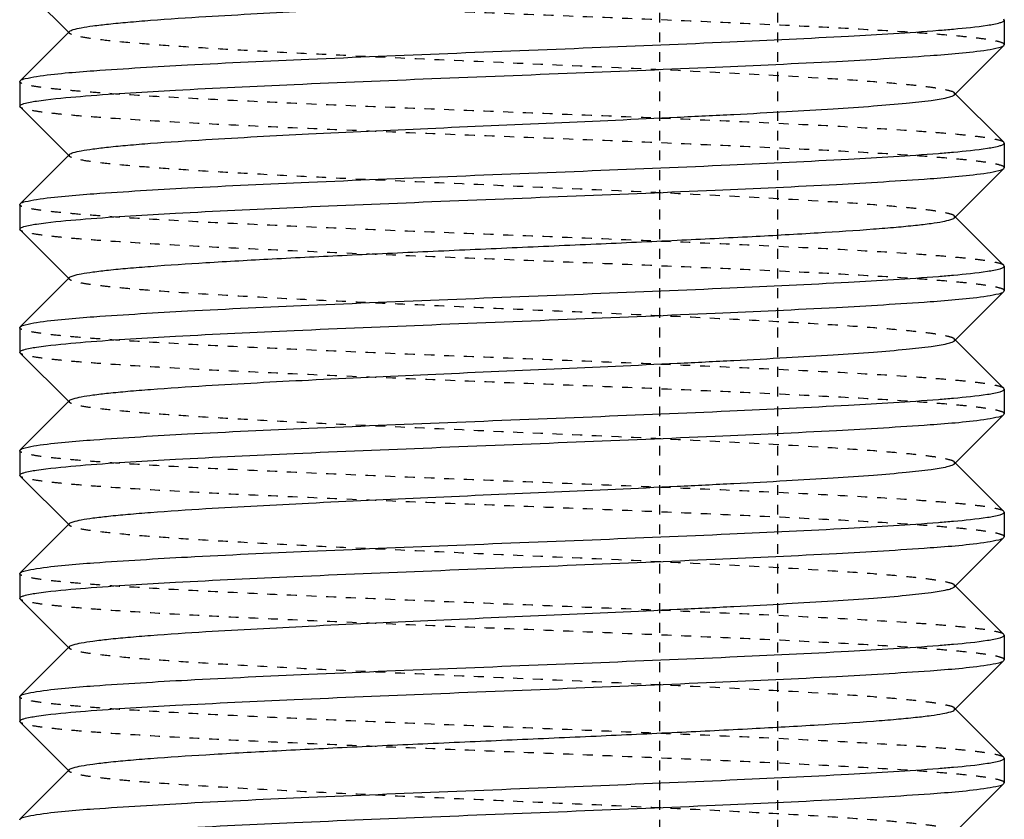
# Model space of a CAD drawing. Header units: millimetres. Extents: x -24622 to 2314, y -1603 to 2287.
# Tile 21 of 236: x -2831 to -2821, y 843 to 851. Entities that reach past the tile are written whole.
import ezdxf

# ---------------------------------------------------------------- set-up
doc = ezdxf.new("R2010")
doc.units = ezdxf.units.MM
doc.linetypes.add('HIDDEN', pattern=[0.2, 0.1, -0.1])
doc.layers.add('02___PRT_ALL_AXES', color=7, linetype='Continuous')
doc.layers.add('DEFAULT_2', color=8, linetype='HIDDEN')

msp = doc.modelspace()

# ---------------------------------------------------------------- linework, layer by layer
at = {"color": 7, "linetype": 'Continuous'}
for p, q in [((-2830.8036, 851.3291), (-2830.3032, 850.8282)), ((-2820.8076, 850.962), (-2820.8076, 850.712)), ((-2830.3032, 850.8458), (-2830.8036, 850.3449)), ((-2821.312, 850.2032), (-2820.8115, 850.7041)), ((-2820.8115, 850.7041), (-2820.8076, 850.712)), ((-2830.8076, 850.337), (-2830.8036, 850.3449)), ((-2830.8076, 850.337), (-2830.8076, 850.087)), ((-2820.8115, 849.7199), (-2821.312, 850.2208)), ((-2830.8036, 850.0791), (-2830.3032, 849.5782)), ((-2820.8076, 849.712), (-2820.8076, 849.462)), ((-2830.3032, 849.5958), (-2830.8036, 849.0949)), ((-2821.312, 848.9532), (-2820.8115, 849.4541)), ((-2820.8115, 849.4541), (-2820.8076, 849.462)), ((-2830.8076, 849.087), (-2830.8036, 849.0949)), ((-2830.8076, 849.087), (-2830.8076, 848.837)), ((-2820.8115, 848.4699), (-2821.312, 848.9708)), ((-2830.8036, 848.8291), (-2830.3032, 848.3282)), ((-2820.8076, 848.462), (-2820.8076, 848.212)), ((-2830.3032, 848.3458), (-2830.8036, 847.8449)), ((-2821.312, 847.7032), (-2820.8115, 848.2041)), ((-2820.8115, 848.2041), (-2820.8076, 848.212)), ((-2830.8076, 847.837), (-2830.8036, 847.8449)), ((-2830.8076, 847.837), (-2830.8076, 847.587)), ((-2820.8115, 847.2199), (-2821.312, 847.7208)), ((-2830.8036, 847.5791), (-2830.3032, 847.0782)), ((-2820.8076, 847.212), (-2820.8076, 846.962)), ((-2830.3032, 847.0958), (-2830.8036, 846.5949)), ((-2821.312, 846.4532), (-2820.8115, 846.9541)), ((-2820.8115, 846.9541), (-2820.8076, 846.962)), ((-2830.8076, 846.587), (-2830.8036, 846.5949)), ((-2830.8076, 846.587), (-2830.8076, 846.337)), ((-2820.8115, 845.9699), (-2821.312, 846.4708)), ((-2830.8036, 846.3291), (-2830.3032, 845.8282)), ((-2820.8076, 845.962), (-2820.8076, 845.712)), ((-2830.3032, 845.8458), (-2830.8036, 845.3449)), ((-2821.312, 845.2032), (-2820.8115, 845.7041)), ((-2820.8115, 845.7041), (-2820.8076, 845.712)), ((-2830.8076, 845.337), (-2830.8036, 845.3449)), ((-2830.8076, 845.337), (-2830.8076, 845.087)), ((-2820.8115, 844.7199), (-2821.312, 845.2208)), ((-2830.8036, 845.0791), (-2830.3032, 844.5782)), ((-2820.8076, 844.712), (-2820.8076, 844.462)), ((-2830.3032, 844.5958), (-2830.8036, 844.0949)), ((-2821.312, 843.9532), (-2820.8115, 844.4541)), ((-2820.8115, 844.4541), (-2820.8076, 844.462)), ((-2830.8076, 844.087), (-2830.8036, 844.0949)), ((-2830.8076, 844.087), (-2830.8076, 843.837)), ((-2820.8115, 843.4699), (-2821.312, 843.9708)), ((-2830.8036, 843.8291), (-2830.3032, 843.3282)), ((-2820.8076, 843.462), (-2820.8076, 843.212)), ((-2830.3032, 843.3458), (-2830.8036, 842.8449)), ((-2821.312, 842.7032), (-2820.8115, 843.2041)), ((-2820.8115, 843.2041), (-2820.8076, 843.212)), ((-2830.8076, 842.837), (-2830.8036, 842.8449))]:
    msp.add_line(p, q, dxfattribs=at)
for points, start_tangent, end_tangent in [([(-2830.3032, 850.8458), (-2830.2637, 850.8648), (-2830.1839, 850.8838), (-2830.0641, 850.9027), (-2829.9056, 850.9217), (-2829.7099, 850.9407), (-2829.4787, 850.9597), (-2828.9185, 850.9977), (-2827.8738, 851.0546), (-2826.6611, 851.1115), (-2825.3789, 851.1685), (-2824.1316, 851.2254), (-2823.553, 851.2539), (-2823.0206, 851.2824), (-2822.5452, 851.3109), (-2822.1365, 851.3393), (-2821.8028, 851.3678), (-2821.5511, 851.3963), (-2821.3863, 851.4247), (-2821.3378, 851.439), (-2821.3121, 851.4532)], (0.708262, 0.70595), (0.707572, 0.706641)), ([(-2821.4775, 850.8578), (-2821.3233, 850.8709), (-2820.978, 850.9099)], (0.99685, 0.079313), (0.988371, 0.152064)), ([(-2820.978, 850.9099), (-2820.8504, 850.936), (-2820.8183, 850.949), (-2820.8076, 850.962)], (0.988371, 0.152064), (0, 1)), ([(-2830.6372, 850.3891), (-2830.0536, 850.4477), (-2829.1043, 850.5063), (-2827.8711, 850.5649), (-2826.4602, 850.6235), (-2824.9931, 850.6821), (-2823.5962, 850.7407), (-2822.3896, 850.7993), (-2821.4775, 850.8578)], (0.988371, 0.152064), (0.99685, 0.079313)), ([(-2820.978, 850.6599), (-2820.8644, 850.682), (-2820.8116, 850.7041)], (0.988371, 0.152064), (0.709309, 0.704897)), ([(-2830.1377, 850.1912), (-2829.2255, 850.2498), (-2828.019, 850.3084), (-2826.6221, 850.367), (-2825.155, 850.4256), (-2823.7441, 850.4841), (-2822.5109, 850.5427), (-2821.5616, 850.6013), (-2820.978, 850.6599)], (0.99685, 0.079313), (0.988371, 0.152064)), ([(-2830.8036, 850.3449), (-2830.7508, 850.367), (-2830.6372, 850.3891)], (0.709308, 0.704898), (0.988371, 0.152064)), ([(-2830.3031, 849.5958), (-2830.2638, 849.6148), (-2830.1838, 849.6338), (-2830.0641, 849.6527), (-2829.9057, 849.6717), (-2829.7099, 849.6907), (-2829.4787, 849.7097), (-2828.9185, 849.7477), (-2827.8739, 849.8046), (-2826.6611, 849.8615), (-2825.3789, 849.9185), (-2824.1316, 849.9754), (-2823.553, 850.0039), (-2823.0206, 850.0324), (-2822.5452, 850.0609), (-2822.1364, 850.0893), (-2821.8028, 850.1178), (-2821.551, 850.1463), (-2821.3864, 850.1747), (-2821.3377, 850.189), (-2821.312, 850.2032)], (0.705586, 0.708625), (0.705534, 0.708676)), ([(-2830.8076, 850.087), (-2830.7968, 850.1), (-2830.7647, 850.113), (-2830.6372, 850.1391)], (0, 1), (0.988371, 0.152064)), ([(-2830.6372, 850.1391), (-2830.5422, 850.1521), (-2830.1377, 850.1912)], (0.988371, 0.152064), (0.99685, 0.079313)), ([(-2820.978, 849.6599), (-2820.8504, 849.686), (-2820.8183, 849.699), (-2820.8076, 849.712)], (0.988371, 0.152064), (0, 1)), ([(-2830.6372, 849.1391), (-2830.0536, 849.1977), (-2829.1043, 849.2563), (-2827.8711, 849.3149), (-2826.4602, 849.3735), (-2824.9931, 849.4321), (-2823.5962, 849.4907), (-2822.3896, 849.5493), (-2821.4775, 849.6078)], (0.988371, 0.152064), (0.99685, 0.079313)), ([(-2821.4775, 849.6078), (-2821.3233, 849.6209), (-2820.978, 849.6599)], (0.99685, 0.079313), (0.988371, 0.152064)), ([(-2830.1377, 848.9412), (-2829.2255, 848.9998), (-2828.019, 849.0584), (-2826.6221, 849.117), (-2825.155, 849.1756), (-2823.7441, 849.2341), (-2822.5109, 849.2927), (-2821.5616, 849.3513), (-2820.978, 849.4099)], (0.99685, 0.079313), (0.988371, 0.152064)), ([(-2820.978, 849.4099), (-2820.8644, 849.432), (-2820.8116, 849.4541)], (0.988371, 0.152064), (0.709309, 0.704897)), ([(-2830.8036, 849.0949), (-2830.7508, 849.117), (-2830.6372, 849.1391)], (0.709308, 0.704898), (0.988371, 0.152064)), ([(-2830.6372, 848.8891), (-2830.5422, 848.9021), (-2830.1377, 848.9412)], (0.988371, 0.152064), (0.99685, 0.079313)), ([(-2830.3031, 848.3458), (-2830.2637, 848.3648), (-2830.1837, 848.3838), (-2830.064, 848.4028), (-2829.9054, 848.4218), (-2829.7097, 848.4407), (-2829.4785, 848.4597), (-2828.9182, 848.4977), (-2828.245, 848.5356), (-2827.4833, 848.5736), (-2826.6608, 848.6116), (-2825.8073, 848.6495), (-2824.9538, 848.6875), (-2824.1314, 848.7254), (-2823.3698, 848.7634), (-2822.6966, 848.8014), (-2822.1364, 848.8393), (-2821.9052, 848.8583), (-2821.7095, 848.8773), (-2821.5511, 848.8963), (-2821.4313, 848.9153), (-2821.3514, 848.9342), (-2821.3121, 848.9532)], (0.70985, 0.704353), (0.707572, 0.706641)), ([(-2830.8076, 848.837), (-2830.7968, 848.85), (-2830.7647, 848.863), (-2830.6372, 848.8891)], (0, 1), (0.988371, 0.152064)), ([(-2821.4775, 848.3578), (-2821.3233, 848.3709), (-2820.978, 848.4099)], (0.99685, 0.079313), (0.988371, 0.152064)), ([(-2820.978, 848.4099), (-2820.8504, 848.436), (-2820.8183, 848.449), (-2820.8076, 848.462)], (0.988371, 0.152064), (0, 1)), ([(-2830.6372, 847.8891), (-2830.0536, 847.9477), (-2829.1043, 848.0063), (-2827.8711, 848.0649), (-2826.4602, 848.1235), (-2824.9931, 848.1821), (-2823.5962, 848.2407), (-2822.3896, 848.2993), (-2821.4775, 848.3578)], (0.988371, 0.152064), (0.99685, 0.079313)), ([(-2820.978, 848.1599), (-2820.8644, 848.182), (-2820.8116, 848.2041)], (0.988371, 0.152064), (0.709309, 0.704897)), ([(-2830.1377, 847.6912), (-2829.2255, 847.7498), (-2828.019, 847.8084), (-2826.6221, 847.867), (-2825.155, 847.9256), (-2823.7441, 847.9841), (-2822.5109, 848.0427), (-2821.5616, 848.1013), (-2820.978, 848.1599)], (0.99685, 0.079313), (0.988371, 0.152064)), ([(-2830.8036, 847.8449), (-2830.7508, 847.867), (-2830.6372, 847.8891)], (0.709308, 0.704898), (0.988371, 0.152064)), ([(-2830.3031, 847.0958), (-2830.2638, 847.1148), (-2830.1838, 847.1338), (-2830.0641, 847.1527), (-2829.9057, 847.1717), (-2829.7099, 847.1907), (-2829.4787, 847.2097), (-2828.9185, 847.2477), (-2827.8739, 847.3046), (-2826.6611, 847.3615), (-2825.3789, 847.4185), (-2824.1316, 847.4754), (-2823.553, 847.5039), (-2823.0206, 847.5324), (-2822.5452, 847.5609), (-2822.1364, 847.5893), (-2821.8028, 847.6178), (-2821.551, 847.6463), (-2821.3864, 847.6747), (-2821.3377, 847.689), (-2821.312, 847.7032)], (0.705586, 0.708625), (0.705534, 0.708676)), ([(-2830.8076, 847.587), (-2830.7968, 847.6), (-2830.7647, 847.613), (-2830.6372, 847.6391)], (0, 1), (0.988371, 0.152064)), ([(-2830.6372, 847.6391), (-2830.5422, 847.6521), (-2830.1377, 847.6912)], (0.988371, 0.152064), (0.99685, 0.079313)), ([(-2820.978, 847.1599), (-2820.8504, 847.186), (-2820.8183, 847.199), (-2820.8076, 847.212)], (0.988371, 0.152064), (0, 1)), ([(-2830.6372, 846.6391), (-2830.0536, 846.6977), (-2829.1043, 846.7563), (-2827.8711, 846.8149), (-2826.4602, 846.8735), (-2824.9931, 846.9321), (-2823.5962, 846.9907), (-2822.3896, 847.0493), (-2821.4775, 847.1078)], (0.988371, 0.152064), (0.99685, 0.079313)), ([(-2821.4775, 847.1078), (-2821.3233, 847.1209), (-2820.978, 847.1599)], (0.99685, 0.079313), (0.988371, 0.152064)), ([(-2830.1377, 846.4412), (-2829.2255, 846.4998), (-2828.019, 846.5584), (-2826.6221, 846.617), (-2825.155, 846.6756), (-2823.7441, 846.7341), (-2822.5109, 846.7927), (-2821.5616, 846.8513), (-2820.978, 846.9099)], (0.99685, 0.079313), (0.988371, 0.152064)), ([(-2820.978, 846.9099), (-2820.8644, 846.932), (-2820.8116, 846.9541)], (0.988371, 0.152064), (0.709309, 0.704897)), ([(-2830.8036, 846.5949), (-2830.7508, 846.617), (-2830.6372, 846.6391)], (0.709308, 0.704898), (0.988371, 0.152064)), ([(-2830.6372, 846.3891), (-2830.5422, 846.4021), (-2830.1377, 846.4412)], (0.988371, 0.152064), (0.99685, 0.079313)), ([(-2830.3032, 845.8458), (-2830.2637, 845.8648), (-2830.1839, 845.8838), (-2830.0641, 845.9027), (-2829.9056, 845.9217), (-2829.7099, 845.9407), (-2829.4787, 845.9597), (-2828.9185, 845.9977), (-2827.8738, 846.0546), (-2826.6611, 846.1115), (-2825.3789, 846.1685), (-2824.1316, 846.2254), (-2823.553, 846.2539), (-2823.0206, 846.2824), (-2822.5452, 846.3109), (-2822.1365, 846.3393), (-2821.8028, 846.3678), (-2821.5511, 846.3963), (-2821.3863, 846.4247), (-2821.3378, 846.439), (-2821.3121, 846.4532)], (0.708262, 0.70595), (0.707572, 0.706641)), ([(-2830.8076, 846.337), (-2830.7968, 846.35), (-2830.7647, 846.363), (-2830.6372, 846.3891)], (0, 1), (0.988371, 0.152064)), ([(-2821.4775, 845.8578), (-2821.3233, 845.8709), (-2820.978, 845.9099)], (0.99685, 0.079313), (0.988371, 0.152064)), ([(-2820.978, 845.9099), (-2820.8504, 845.936), (-2820.8183, 845.949), (-2820.8076, 845.962)], (0.988371, 0.152064), (0, 1)), ([(-2830.6372, 845.3891), (-2830.0536, 845.4477), (-2829.1043, 845.5063), (-2827.8711, 845.5649), (-2826.4602, 845.6235), (-2824.9931, 845.6821), (-2823.5962, 845.7407), (-2822.3896, 845.7993), (-2821.4775, 845.8578)], (0.988371, 0.152064), (0.99685, 0.079313)), ([(-2820.978, 845.6599), (-2820.8644, 845.682), (-2820.8116, 845.7041)], (0.988371, 0.152064), (0.709309, 0.704897)), ([(-2830.1377, 845.1912), (-2829.2255, 845.2498), (-2828.019, 845.3084), (-2826.6221, 845.367), (-2825.155, 845.4256), (-2823.7441, 845.4841), (-2822.5109, 845.5427), (-2821.5616, 845.6013), (-2820.978, 845.6599)], (0.99685, 0.079313), (0.988371, 0.152064)), ([(-2830.8036, 845.3449), (-2830.7508, 845.367), (-2830.6372, 845.3891)], (0.709308, 0.704898), (0.988371, 0.152064)), ([(-2830.3031, 844.5958), (-2830.2638, 844.6148), (-2830.1838, 844.6338), (-2830.0641, 844.6527), (-2829.9057, 844.6717), (-2829.7099, 844.6907), (-2829.4787, 844.7097), (-2828.9185, 844.7477), (-2827.8739, 844.8046), (-2826.6611, 844.8615), (-2825.3789, 844.9185), (-2824.1316, 844.9754), (-2823.553, 845.0039), (-2823.0206, 845.0324), (-2822.5452, 845.0609), (-2822.1364, 845.0893), (-2821.8028, 845.1178), (-2821.551, 845.1463), (-2821.3864, 845.1747), (-2821.3377, 845.189), (-2821.312, 845.2032)], (0.705586, 0.708625), (0.705534, 0.708676)), ([(-2830.8076, 845.087), (-2830.7968, 845.1), (-2830.7647, 845.113), (-2830.6372, 845.1391)], (0, 1), (0.988371, 0.152064)), ([(-2830.6372, 845.1391), (-2830.5422, 845.1521), (-2830.1377, 845.1912)], (0.988371, 0.152064), (0.99685, 0.079313)), ([(-2820.978, 844.6599), (-2820.8504, 844.686), (-2820.8183, 844.699), (-2820.8076, 844.712)], (0.988371, 0.152064), (0, 1)), ([(-2830.6372, 844.1391), (-2830.0536, 844.1977), (-2829.1043, 844.2563), (-2827.8711, 844.3149), (-2826.4602, 844.3735), (-2824.9931, 844.4321), (-2823.5962, 844.4907), (-2822.3896, 844.5493), (-2821.4775, 844.6078)], (0.988371, 0.152064), (0.99685, 0.079313)), ([(-2821.4775, 844.6078), (-2821.3233, 844.6209), (-2820.978, 844.6599)], (0.99685, 0.079313), (0.988371, 0.152064)), ([(-2830.1377, 843.9412), (-2829.2255, 843.9998), (-2828.019, 844.0584), (-2826.6221, 844.117), (-2825.155, 844.1756), (-2823.7441, 844.2341), (-2822.5109, 844.2927), (-2821.5616, 844.3513), (-2820.978, 844.4099)], (0.99685, 0.079313), (0.988371, 0.152064)), ([(-2820.978, 844.4099), (-2820.8644, 844.432), (-2820.8116, 844.4541)], (0.988371, 0.152064), (0.709309, 0.704897)), ([(-2830.8036, 844.0949), (-2830.7508, 844.117), (-2830.6372, 844.1391)], (0.709308, 0.704898), (0.988371, 0.152064)), ([(-2830.6372, 843.8891), (-2830.5422, 843.9021), (-2830.1377, 843.9412)], (0.988371, 0.152064), (0.99685, 0.079313)), ([(-2830.3031, 843.3458), (-2830.2637, 843.3648), (-2830.1837, 843.3838), (-2830.064, 843.4028), (-2829.9054, 843.4218), (-2829.7097, 843.4407), (-2829.4785, 843.4597), (-2828.9182, 843.4977), (-2828.245, 843.5356), (-2827.4833, 843.5736), (-2826.6608, 843.6116), (-2825.8073, 843.6495), (-2824.9538, 843.6875), (-2824.1314, 843.7254), (-2823.3698, 843.7634), (-2822.6966, 843.8014), (-2822.1364, 843.8393), (-2821.9052, 843.8583), (-2821.7095, 843.8773), (-2821.5511, 843.8963), (-2821.4313, 843.9153), (-2821.3514, 843.9342), (-2821.3121, 843.9532)], (0.70985, 0.704353), (0.707572, 0.706641)), ([(-2830.8076, 843.837), (-2830.7968, 843.85), (-2830.7647, 843.863), (-2830.6372, 843.8891)], (0, 1), (0.988371, 0.152064)), ([(-2821.4775, 843.3578), (-2821.3233, 843.3709), (-2820.978, 843.4099)], (0.99685, 0.079313), (0.988371, 0.152064)), ([(-2820.978, 843.4099), (-2820.8504, 843.436), (-2820.8183, 843.449), (-2820.8076, 843.462)], (0.988371, 0.152064), (0, 1)), ([(-2830.6372, 842.8891), (-2830.0536, 842.9477), (-2829.1043, 843.0063), (-2827.8711, 843.0649), (-2826.4602, 843.1235), (-2824.9931, 843.1821), (-2823.5962, 843.2407), (-2822.3896, 843.2993), (-2821.4775, 843.3578)], (0.988371, 0.152064), (0.99685, 0.079313)), ([(-2820.978, 843.1599), (-2820.8644, 843.182), (-2820.8116, 843.2041)], (0.988371, 0.152064), (0.709309, 0.704897)), ([(-2830.1377, 842.6912), (-2829.2255, 842.7498), (-2828.019, 842.8084), (-2826.6221, 842.867), (-2825.155, 842.9256), (-2823.7441, 842.9841), (-2822.5109, 843.0427), (-2821.5616, 843.1013), (-2820.978, 843.1599)], (0.99685, 0.079313), (0.988371, 0.152064)), ([(-2830.8036, 842.8449), (-2830.7508, 842.867), (-2830.6372, 842.8891)], (0.709308, 0.704898), (0.988371, 0.152064))]:
    msp.add_spline(points, degree=3, dxfattribs=dict(at, start_tangent=start_tangent, end_tangent=end_tangent))
at = {"layer": '02___PRT_ALL_AXES', "color": 7, "linetype": 'Continuous'}
for p, q in [((-2820.8076, 850.962), (-2820.8076, 850.712)), ((-2830.8076, 850.337), (-2830.8076, 850.087)), ((-2820.8076, 849.712), (-2820.8076, 849.462)), ((-2830.8076, 849.087), (-2830.8076, 848.837)), ((-2820.8076, 848.462), (-2820.8076, 848.212)), ((-2830.8076, 847.837), (-2830.8076, 847.587)), ((-2820.8076, 847.212), (-2820.8076, 846.962)), ((-2830.8076, 846.587), (-2830.8076, 846.337)), ((-2820.8076, 845.962), (-2820.8076, 845.712)), ((-2830.8076, 845.337), (-2830.8076, 845.087)), ((-2820.8076, 844.712), (-2820.8076, 844.462)), ((-2830.8076, 844.087), (-2830.8076, 843.837)), ((-2820.8076, 843.462), (-2820.8076, 843.212))]:
    msp.add_line(p, q, dxfattribs=at)
at = {"layer": 'DEFAULT_2', "color": 8, "linetype": 'HIDDEN'}
for p, q in [((-2824.3076, 736.337), (-2824.3076, 894.337)), ((-2823.1076, 736.337), (-2823.1076, 894.337)), ((-2820.8076, 850.962), (-2820.8115, 850.9699)), ((-2821.312, 850.2032), (-2821.312, 850.2208)), ((-2830.8036, 850.0791), (-2830.8076, 850.087)), ((-2820.8076, 849.712), (-2820.8115, 849.7199)), ((-2830.3032, 849.5782), (-2830.3032, 849.5958)), ((-2821.312, 848.9532), (-2821.312, 848.9708)), ((-2830.8036, 848.8291), (-2830.8076, 848.837)), ((-2820.8076, 848.462), (-2820.8115, 848.4699)), ((-2830.3076, 848.337), (-2830.3032, 848.3458)), ((-2830.3032, 848.3282), (-2830.3076, 848.337)), ((-2821.312, 847.7032), (-2821.312, 847.7208)), ((-2830.8036, 847.5791), (-2830.8076, 847.587)), ((-2820.8076, 847.212), (-2820.8115, 847.2199)), ((-2830.3032, 847.0782), (-2830.3032, 847.0958)), ((-2821.312, 846.4532), (-2821.312, 846.4708)), ((-2830.8036, 846.3291), (-2830.8076, 846.337)), ((-2820.8076, 845.962), (-2820.8115, 845.9699)), ((-2821.312, 845.2032), (-2821.312, 845.2208)), ((-2830.8036, 845.0791), (-2830.8076, 845.087)), ((-2820.8076, 844.712), (-2820.8115, 844.7199)), ((-2830.3032, 844.5782), (-2830.3032, 844.5958)), ((-2821.312, 843.9532), (-2821.312, 843.9708)), ((-2830.8036, 843.8291), (-2830.8076, 843.837)), ((-2820.8076, 843.462), (-2820.8115, 843.4699)), ((-2830.3076, 843.337), (-2830.3032, 843.3458)), ((-2830.3032, 843.3282), (-2830.3076, 843.337))]:
    msp.add_line(p, q, dxfattribs=at)
for points, start_tangent, end_tangent in [([(-2820.8076, 850.712), (-2820.8311, 850.7313), (-2820.9013, 850.7506), (-2821.0175, 850.7699), (-2821.1788, 850.7892), (-2821.3834, 850.8084), (-2821.6296, 850.8277), (-2822.237, 850.8663), (-2822.9782, 850.9048), (-2823.8254, 850.9434), (-2824.7468, 850.982), (-2825.708, 851.0205), (-2826.6729, 851.0591), (-2827.6053, 851.0977), (-2828.4705, 851.1362), (-2829.2359, 851.1748), (-2829.8728, 851.2134), (-2830.1355, 851.2327), (-2830.3574, 851.2519), (-2830.5367, 851.2712), (-2830.6716, 851.2905), (-2830.7608, 851.3098), (-2830.8036, 851.3291)], (0, 1), (-0.709309, 0.704897)), ([(-2830.3032, 850.8282), (-2830.3032, 850.8458)], (-0.708265, 0.705946), (0.708262, 0.70595)), ([(-2821.3121, 850.2208), (-2821.3514, 850.2398), (-2821.4313, 850.2588), (-2821.5511, 850.2777), (-2821.7095, 850.2967), (-2821.9052, 850.3157), (-2822.1365, 850.3347), (-2822.6967, 850.3727), (-2823.7413, 850.4296), (-2824.9541, 850.4865), (-2826.2363, 850.5435), (-2827.4836, 850.6004), (-2828.0621, 850.6289), (-2828.5946, 850.6574), (-2829.07, 850.6859), (-2829.4787, 850.7143), (-2829.8123, 850.7428), (-2830.0641, 850.7713), (-2830.2288, 850.7997), (-2830.2774, 850.814), (-2830.3032, 850.8282)], (-0.707569, 0.706644), (-0.708265, 0.705946)), ([(-2820.8116, 849.7199), (-2820.8543, 849.7392), (-2820.9435, 849.7585), (-2821.0784, 849.7778), (-2821.2578, 849.7971), (-2821.4797, 849.8164), (-2821.7424, 849.8356), (-2822.3793, 849.8742), (-2823.1447, 849.9128), (-2824.0098, 849.9513), (-2824.9423, 849.9899), (-2825.9072, 850.0285), (-2826.8684, 850.067), (-2827.7898, 850.1056), (-2828.637, 850.1442), (-2829.3782, 850.1827), (-2829.9856, 850.2213), (-2830.2318, 850.2406), (-2830.4364, 850.2599), (-2830.5977, 850.2792), (-2830.7139, 850.2985), (-2830.7841, 850.3178), (-2830.8076, 850.337)], (-0.709308, 0.704898), (0, 1)), ([(-2820.8076, 849.462), (-2820.8311, 849.4813), (-2820.9013, 849.5006), (-2821.0175, 849.5199), (-2821.1788, 849.5392), (-2821.3834, 849.5584), (-2821.6296, 849.5777), (-2822.237, 849.6163), (-2822.9782, 849.6548), (-2823.8254, 849.6934), (-2824.7468, 849.732), (-2825.708, 849.7705), (-2826.6729, 849.8091), (-2827.6053, 849.8477), (-2828.4705, 849.8862), (-2829.2359, 849.9248), (-2829.8728, 849.9634), (-2830.1355, 849.9827), (-2830.3574, 850.0019), (-2830.5367, 850.0212), (-2830.6716, 850.0405), (-2830.7608, 850.0598), (-2830.8036, 850.0791)], (0, 1), (-0.709309, 0.704897)), ([(-2821.312, 848.9708), (-2821.3514, 848.9898), (-2821.4314, 849.0088), (-2821.551, 849.0277), (-2821.7095, 849.0467), (-2821.9053, 849.0657), (-2822.1364, 849.0847), (-2822.6967, 849.1227), (-2823.7413, 849.1796), (-2824.9541, 849.2365), (-2826.2363, 849.2935), (-2827.4836, 849.3504), (-2828.0622, 849.3789), (-2828.5945, 849.4074), (-2829.07, 849.4359), (-2829.4787, 849.4643), (-2829.8124, 849.4928), (-2830.0641, 849.5213), (-2830.2289, 849.5497), (-2830.2775, 849.564), (-2830.3031, 849.5782)], (-0.705531, 0.708679), (-0.705589, 0.708621)), ([(-2820.8116, 848.4699), (-2820.8543, 848.4892), (-2820.9435, 848.5085), (-2821.0784, 848.5278), (-2821.2578, 848.5471), (-2821.4797, 848.5664), (-2821.7424, 848.5856), (-2822.3793, 848.6242), (-2823.1447, 848.6628), (-2824.0098, 848.7013), (-2824.9423, 848.7399), (-2825.9072, 848.7785), (-2826.8684, 848.817), (-2827.7898, 848.8556), (-2828.637, 848.8942), (-2829.3782, 848.9327), (-2829.9856, 848.9713), (-2830.2318, 848.9906), (-2830.4364, 849.0099), (-2830.5977, 849.0292), (-2830.7139, 849.0485), (-2830.7841, 849.0678), (-2830.8076, 849.087)], (-0.709308, 0.704898), (0, 1)), ([(-2820.8076, 848.212), (-2820.8311, 848.2313), (-2820.9013, 848.2506), (-2821.0175, 848.2699), (-2821.1788, 848.2892), (-2821.3834, 848.3084), (-2821.6296, 848.3277), (-2822.237, 848.3663), (-2822.9782, 848.4048), (-2823.8254, 848.4434), (-2824.7468, 848.482), (-2825.708, 848.5205), (-2826.6729, 848.5591), (-2827.6053, 848.5977), (-2828.4705, 848.6362), (-2829.2359, 848.6748), (-2829.8728, 848.7134), (-2830.1355, 848.7327), (-2830.3574, 848.7519), (-2830.5367, 848.7712), (-2830.6716, 848.7905), (-2830.7608, 848.8098), (-2830.8036, 848.8291)], (0, 1), (-0.709309, 0.704897)), ([(-2821.3121, 847.7208), (-2821.3514, 847.7398), (-2821.4313, 847.7588), (-2821.5511, 847.7777), (-2821.7095, 847.7967), (-2821.9052, 847.8157), (-2822.1364, 847.8347), (-2822.6966, 847.8727), (-2823.3698, 847.9106), (-2824.1314, 847.9486), (-2824.9538, 847.9865), (-2825.8073, 848.0245), (-2826.6608, 848.0625), (-2827.4833, 848.1004), (-2828.245, 848.1384), (-2828.9182, 848.1764), (-2829.4785, 848.2143), (-2829.7097, 848.2333), (-2829.9054, 848.2523), (-2830.064, 848.2712), (-2830.1837, 848.2902), (-2830.2637, 848.3093), (-2830.3031, 848.3282)], (-0.707569, 0.706644), (-0.709853, 0.70435)), ([(-2820.8116, 847.2199), (-2820.8543, 847.2392), (-2820.9435, 847.2585), (-2821.0784, 847.2778), (-2821.2578, 847.2971), (-2821.4797, 847.3164), (-2821.7424, 847.3356), (-2822.3793, 847.3742), (-2823.1447, 847.4128), (-2824.0098, 847.4513), (-2824.9423, 847.4899), (-2825.9072, 847.5285), (-2826.8684, 847.567), (-2827.7898, 847.6056), (-2828.637, 847.6442), (-2829.3782, 847.6827), (-2829.9856, 847.7213), (-2830.2318, 847.7406), (-2830.4364, 847.7599), (-2830.5977, 847.7792), (-2830.7139, 847.7985), (-2830.7841, 847.8178), (-2830.8076, 847.837)], (-0.709308, 0.704898), (0, 1)), ([(-2820.8076, 846.962), (-2820.8311, 846.9813), (-2820.9013, 847.0006), (-2821.0175, 847.0199), (-2821.1788, 847.0392), (-2821.3834, 847.0584), (-2821.6296, 847.0777), (-2822.237, 847.1163), (-2822.9782, 847.1548), (-2823.8254, 847.1934), (-2824.7468, 847.232), (-2825.708, 847.2705), (-2826.6729, 847.3091), (-2827.6053, 847.3477), (-2828.4705, 847.3862), (-2829.2359, 847.4248), (-2829.8728, 847.4634), (-2830.1355, 847.4827), (-2830.3574, 847.5019), (-2830.5367, 847.5212), (-2830.6716, 847.5405), (-2830.7608, 847.5598), (-2830.8036, 847.5791)], (0, 1), (-0.709309, 0.704897)), ([(-2821.312, 846.4708), (-2821.3514, 846.4898), (-2821.4314, 846.5088), (-2821.551, 846.5277), (-2821.7095, 846.5467), (-2821.9053, 846.5657), (-2822.1364, 846.5847), (-2822.6967, 846.6227), (-2823.7413, 846.6796), (-2824.9541, 846.7365), (-2826.2363, 846.7935), (-2827.4836, 846.8504), (-2828.0622, 846.8789), (-2828.5945, 846.9074), (-2829.07, 846.9359), (-2829.4787, 846.9643), (-2829.8124, 846.9928), (-2830.0641, 847.0213), (-2830.2289, 847.0497), (-2830.2775, 847.064), (-2830.3031, 847.0782)], (-0.705531, 0.708679), (-0.705589, 0.708621)), ([(-2820.8116, 845.9699), (-2820.8543, 845.9892), (-2820.9435, 846.0085), (-2821.0784, 846.0278), (-2821.2578, 846.0471), (-2821.4797, 846.0664), (-2821.7424, 846.0856), (-2822.3793, 846.1242), (-2823.1447, 846.1628), (-2824.0098, 846.2013), (-2824.9423, 846.2399), (-2825.9072, 846.2785), (-2826.8684, 846.317), (-2827.7898, 846.3556), (-2828.637, 846.3942), (-2829.3782, 846.4327), (-2829.9856, 846.4713), (-2830.2318, 846.4906), (-2830.4364, 846.5099), (-2830.5977, 846.5292), (-2830.7139, 846.5485), (-2830.7841, 846.5678), (-2830.8076, 846.587)], (-0.709308, 0.704898), (0, 1)), ([(-2820.8076, 845.712), (-2820.8311, 845.7313), (-2820.9013, 845.7506), (-2821.0175, 845.7699), (-2821.1788, 845.7892), (-2821.3834, 845.8084), (-2821.6296, 845.8277), (-2822.237, 845.8663), (-2822.9782, 845.9048), (-2823.8254, 845.9434), (-2824.7468, 845.982), (-2825.708, 846.0205), (-2826.6729, 846.0591), (-2827.6053, 846.0977), (-2828.4705, 846.1362), (-2829.2359, 846.1748), (-2829.8728, 846.2134), (-2830.1355, 846.2327), (-2830.3574, 846.2519), (-2830.5367, 846.2712), (-2830.6716, 846.2905), (-2830.7608, 846.3098), (-2830.8036, 846.3291)], (0, 1), (-0.709309, 0.704897)), ([(-2830.3032, 845.8282), (-2830.3032, 845.8458)], (-0.708265, 0.705946), (0.708262, 0.70595)), ([(-2821.3121, 845.2208), (-2821.3514, 845.2398), (-2821.4313, 845.2588), (-2821.5511, 845.2777), (-2821.7095, 845.2967), (-2821.9052, 845.3157), (-2822.1365, 845.3347), (-2822.6967, 845.3727), (-2823.7413, 845.4296), (-2824.9541, 845.4865), (-2826.2363, 845.5435), (-2827.4836, 845.6004), (-2828.0621, 845.6289), (-2828.5946, 845.6574), (-2829.07, 845.6859), (-2829.4787, 845.7143), (-2829.8123, 845.7428), (-2830.0641, 845.7713), (-2830.2288, 845.7997), (-2830.2774, 845.814), (-2830.3032, 845.8282)], (-0.707569, 0.706644), (-0.708265, 0.705946)), ([(-2820.8116, 844.7199), (-2820.8543, 844.7392), (-2820.9435, 844.7585), (-2821.0784, 844.7778), (-2821.2578, 844.7971), (-2821.4797, 844.8164), (-2821.7424, 844.8356), (-2822.3793, 844.8742), (-2823.1447, 844.9128), (-2824.0098, 844.9513), (-2824.9423, 844.9899), (-2825.9072, 845.0285), (-2826.8684, 845.067), (-2827.7898, 845.1056), (-2828.637, 845.1442), (-2829.3782, 845.1827), (-2829.9856, 845.2213), (-2830.2318, 845.2406), (-2830.4364, 845.2599), (-2830.5977, 845.2792), (-2830.7139, 845.2985), (-2830.7841, 845.3178), (-2830.8076, 845.337)], (-0.709308, 0.704898), (0, 1)), ([(-2820.8076, 844.462), (-2820.8311, 844.4813), (-2820.9013, 844.5006), (-2821.0175, 844.5199), (-2821.1788, 844.5392), (-2821.3834, 844.5584), (-2821.6296, 844.5777), (-2822.237, 844.6163), (-2822.9782, 844.6548), (-2823.8254, 844.6934), (-2824.7468, 844.732), (-2825.708, 844.7705), (-2826.6729, 844.8091), (-2827.6053, 844.8477), (-2828.4705, 844.8862), (-2829.2359, 844.9248), (-2829.8728, 844.9634), (-2830.1355, 844.9827), (-2830.3574, 845.0019), (-2830.5367, 845.0212), (-2830.6716, 845.0405), (-2830.7608, 845.0598), (-2830.8036, 845.0791)], (0, 1), (-0.709309, 0.704897)), ([(-2821.312, 843.9708), (-2821.3514, 843.9898), (-2821.4314, 844.0088), (-2821.551, 844.0277), (-2821.7095, 844.0467), (-2821.9053, 844.0657), (-2822.1364, 844.0847), (-2822.6967, 844.1227), (-2823.7413, 844.1796), (-2824.9541, 844.2365), (-2826.2363, 844.2935), (-2827.4836, 844.3504), (-2828.0622, 844.3789), (-2828.5945, 844.4074), (-2829.07, 844.4359), (-2829.4787, 844.4643), (-2829.8124, 844.4928), (-2830.0641, 844.5213), (-2830.2289, 844.5497), (-2830.2775, 844.564), (-2830.3031, 844.5782)], (-0.705531, 0.708679), (-0.705589, 0.708621)), ([(-2820.8116, 843.4699), (-2820.8543, 843.4892), (-2820.9435, 843.5085), (-2821.0784, 843.5278), (-2821.2578, 843.5471), (-2821.4797, 843.5664), (-2821.7424, 843.5856), (-2822.3793, 843.6242), (-2823.1447, 843.6628), (-2824.0098, 843.7013), (-2824.9423, 843.7399), (-2825.9072, 843.7785), (-2826.8684, 843.817), (-2827.7898, 843.8556), (-2828.637, 843.8942), (-2829.3782, 843.9327), (-2829.9856, 843.9713), (-2830.2318, 843.9906), (-2830.4364, 844.0099), (-2830.5977, 844.0292), (-2830.7139, 844.0485), (-2830.7841, 844.0678), (-2830.8076, 844.087)], (-0.709308, 0.704898), (0, 1)), ([(-2820.8076, 843.212), (-2820.8311, 843.2313), (-2820.9013, 843.2506), (-2821.0175, 843.2699), (-2821.1788, 843.2892), (-2821.3834, 843.3084), (-2821.6296, 843.3277), (-2822.237, 843.3663), (-2822.9782, 843.4048), (-2823.8254, 843.4434), (-2824.7468, 843.482), (-2825.708, 843.5205), (-2826.6729, 843.5591), (-2827.6053, 843.5977), (-2828.4705, 843.6362), (-2829.2359, 843.6748), (-2829.8728, 843.7134), (-2830.1355, 843.7327), (-2830.3574, 843.7519), (-2830.5367, 843.7712), (-2830.6716, 843.7905), (-2830.7608, 843.8098), (-2830.8036, 843.8291)], (0, 1), (-0.709309, 0.704897)), ([(-2821.3121, 842.7208), (-2821.3514, 842.7398), (-2821.4313, 842.7588), (-2821.5511, 842.7777), (-2821.7095, 842.7967), (-2821.9052, 842.8157), (-2822.1364, 842.8347), (-2822.6966, 842.8727), (-2823.3698, 842.9106), (-2824.1314, 842.9486), (-2824.9538, 842.9865), (-2825.8073, 843.0245), (-2826.6608, 843.0625), (-2827.4833, 843.1004), (-2828.245, 843.1384), (-2828.9182, 843.1764), (-2829.4785, 843.2143), (-2829.7097, 843.2333), (-2829.9054, 843.2523), (-2830.064, 843.2712), (-2830.1837, 843.2902), (-2830.2637, 843.3093), (-2830.3031, 843.3282)], (-0.707569, 0.706644), (-0.709853, 0.70435))]:
    msp.add_spline(points, degree=3, dxfattribs=dict(at, start_tangent=start_tangent, end_tangent=end_tangent))

doc.saveas('drawing.dxf')
